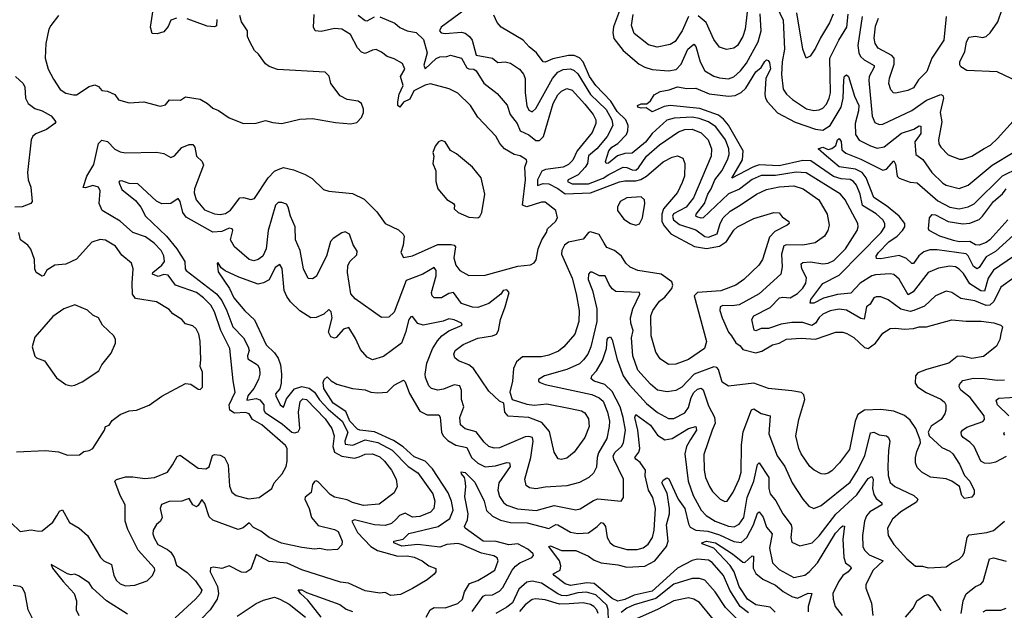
# Model space of a CAD drawing. Extents: x 1954683 to 2060285, y 904798 to 1016299.
# Tile 201 of 256: x 1963682 to 1969104, y 976513 to 979767. Entities that reach past the tile are written whole.
import ezdxf

# ---------------------------------------------------------------- set-up
doc = ezdxf.new("R2010")
doc.units = 0

msp = doc.modelspace()

# ---------------------------------------------------------------- linework, layer by layer
at = {"layer": '0CON10XD'}
for points in [[(1967811.5, 979925), (1967887, 979765), (1967893.5, 979605), (1967881.5, 979535), (1967877.6, 979465), (1967886.1, 979385), (1967905, 979356.5), (1967938.2, 979328.2), (1968015, 979276.7), (1968055, 979267.2), (1968085, 979270.7), (1968105, 979280), (1968125, 979302.5), (1968140, 979335), (1968146.4, 979365), (1968144.2, 979555), (1968192.5, 979655), (1968237.4, 979725), (1968245, 979798)], [(1967006.3, 979875), (1966951.8, 979728.2), (1966948, 979695), (1966953.8, 979663.8), (1967005, 979596.7), (1967092.8, 979522.8), (1967125, 979504.7), (1967165, 979492.5), (1967255, 979484.7), (1967297.6, 979492.4), (1967325, 979521.8), (1967360.9, 979605), (1967395, 979632.5), (1967405, 979620), (1967428.7, 979535), (1967455.6, 979485.6), (1967505, 979456.6), (1967535, 979446.4), (1967585, 979441.6), (1967615, 979451.6), (1967651.8, 979485), (1967685, 979528.2), (1967749.2, 979645), (1967764.8, 979705), (1967760, 979800)], [(1964545, 979775.5), (1964514.4, 979765), (1964500.2, 979729.8), (1964475, 979700.8), (1964438.3, 979688.3), (1964411.7, 979691.7), (1964401.9, 979725), (1964421.4, 979845)], [(1966135, 979822.3), (1966002.7, 979725), (1965994.3, 979705), (1966003.8, 979695), (1966025, 979690.4), (1966115, 979697.5), (1966135, 979693.3), (1966159.4, 979675), (1966172.9, 979655), (1966195, 979571.5), (1966285, 979554.6), (1966315, 979531.5), (1966355, 979535.3), (1966385, 979527.1), (1966434.6, 979495), (1966456.8, 979466.8), (1966465, 979443.8), (1966465.8, 979365), (1966475, 979292), (1966485, 979269.4), (1966505, 979258.9), (1966525, 979276.9), (1966616.5, 979443.5), (1966645, 979477.9), (1966675, 979492), (1966715, 979496.5), (1966735, 979487.7), (1966755, 979468.1), (1966825.8, 979355), (1966912.3, 979272.3), (1966942.5, 979215), (1966948.6, 979185), (1966917.1, 979122.9), (1966861, 979055), (1966815, 979016.2), (1966808.4, 978975), (1966796.9, 978955), (1966758, 978912), (1966702.2, 978885), (1966699.6, 978875), (1966725, 978862.3), (1966815, 978863.1), (1966895.6, 978894.4), (1966926.5, 978913.5), (1967005, 978954.8), (1967025, 978952.9), (1967055, 978939.3), (1967075, 978938.9), (1967089.5, 978950.5), (1967134.2, 979015.8), (1967205, 979078.4), (1967310, 979150), (1967345, 979162.2), (1967385, 979164.8), (1967434.5, 979144.5), (1967473.9, 979105), (1967491.2, 979055), (1967490.3, 979015), (1967392.9, 978785), (1967351.8, 978735), (1967282.8, 978697.2), (1967276.4, 978685), (1967281.6, 978665), (1967315, 978638.1), (1967405, 978609.8), (1967455, 978571.8), (1967475, 978568.1), (1967522.2, 978587.8), (1967538.7, 978645), (1967555.4, 978674.6), (1967595, 978711.6), (1967648.8, 978745), (1967739.1, 978805), (1967795, 978831.9), (1967865, 978846.7), (1967945, 978851.4), (1967995.7, 978835), (1968082.5, 978775), (1968129.6, 978695), (1968139.5, 978635), (1968132.2, 978605), (1968114.7, 978575.3), (1968062.8, 978537.2), (1967995.2, 978524.8), (1967905, 978527.5), (1967889.3, 978520.7), (1967878, 978475), (1967881.1, 978405), (1967874.5, 978365), (1967755, 978256), (1967645, 978196.6), (1967605, 978190), (1967555, 978192.1), (1967540, 978185), (1967537.9, 978165), (1967549.6, 978125), (1967585.3, 978045), (1967601.3, 978025), (1967625, 977987.5), (1967650.4, 977970.4), (1967665, 977950.7), (1967735, 977932), (1967769.2, 977940.8), (1967827.5, 977975), (1967865, 977984.5), (1967905, 978006.5), (1967985, 978012.4), (1968065, 978007.3), (1968176.3, 978046.3), (1968215.4, 978045.4), (1968237.6, 978037.6), (1968275.3, 978015.3), (1968335, 977960.9), (1968355, 977956.5), (1968394.5, 977985), (1968435, 978040), (1968475, 978065.6), (1968505, 978068.2), (1968555, 978061.5), (1968605, 978065.6), (1968635, 978074.4), (1968675, 978075.7), (1968815, 978113.8), (1968894.7, 978105.3), (1968976.1, 978106.1), (1969046.3, 978096.3), (1969084.4, 978084.4), (1969094, 978075), (1969085.5, 978035.5), (1969079.5, 978005), (1969061.1, 977968.9), (1968988.9, 977911.1), (1968925, 977900.9), (1968872.6, 977912.6), (1968845, 977911.5), (1968798, 977875), (1968675, 977840), (1968628.7, 977821.3), (1968614.6, 977805), (1968613.8, 977765), (1968625.6, 977745), (1968674.1, 977714.1), (1968755, 977676.7), (1968775, 977660), (1968782.2, 977645), (1968783.1, 977615), (1968776.9, 977595), (1968755.7, 977565), (1968701.5, 977528.5), (1968685.6, 977495), (1968690.6, 977475), (1968760.7, 977410.7), (1968805, 977390.8), (1968821.5, 977375), (1968857.8, 977317.8), (1968885.4, 977255.4), (1968913.8, 977225), (1968938.1, 977175), (1968938.6, 977155), (1968925, 977136), (1968885, 977128.8), (1968870, 977145), (1968856.7, 977195), (1968815.5, 977225.5), (1968785, 977238.1), (1968697, 977247), (1968650.8, 977275), (1968625, 977300), (1968615.4, 977325), (1968615.4, 977355), (1968622.1, 977387.9), (1968642.2, 977435), (1968641.7, 977451.7), (1968617.1, 977515), (1968585, 977561.5), (1968555, 977586.5), (1968495, 977609.6), (1968425, 977620), (1968335, 977615.3), (1968298.5, 977591.5), (1968282.7, 977555), (1968251.7, 977398.3), (1968196.9, 977325), (1968155, 977281.8), (1968135, 977267.9), (1968115, 977263.1), (1968095, 977265.5), (1968057.5, 977285), (1968034.2, 977305), (1967986.4, 977375), (1967971.8, 977405), (1967955.4, 977475), (1967972.5, 977565), (1968005.3, 977675), (1968000.9, 977700.9), (1967987.5, 977712.5), (1967935, 977723.1), (1967805, 977734.6), (1967725, 977763.8), (1967585, 977747.8), (1967549.6, 977769.6), (1967530, 977840), (1967521, 977851), (1967505, 977854.8), (1967395.6, 977814.4), (1967327.7, 977742.3), (1967295.3, 977724.7), (1967247.4, 977717.4), (1967195, 977726.8), (1967155, 977760), (1967086.2, 977836.2), (1967057.6, 977915), (1967051.6, 978015), (1967061.2, 978055), (1967048, 978095), (1967045.3, 978125), (1967059.2, 978175), (1967097.9, 978255), (1967095.7, 978265), (1966965, 978268.8), (1966943.8, 978285), (1966927.8, 978307.8), (1966905.3, 978355.3), (1966875, 978355.3), (1966835, 978376.9), (1966823.3, 978376.7), (1966814.3, 978365.7), (1966813, 978335), (1966835.7, 978275), (1966860.7, 978175), (1966860, 978105), (1966827.7, 977965), (1966810.5, 977925), (1966787.7, 977892.3), (1966765, 977871.4), (1966695, 977839.8), (1966572.5, 977805), (1966539.2, 977785), (1966539.2, 977775), (1966547.8, 977767.8), (1966575, 977756.9), (1966831.8, 977701.8), (1966873.5, 977683.5), (1966895, 977665.3), (1966919.8, 977605), (1966929.3, 977555), (1966928.2, 977525), (1966915, 977460), (1966869.9, 977380.1), (1966861.8, 977355), (1966858.3, 977301.7), (1966841.5, 977268.5), (1966815.7, 977245), (1966765, 977217.9), (1966695, 977199.2), (1966575, 977191.6), (1966525, 977182.7), (1966488.6, 977188.6), (1966471.7, 977201.7), (1966463.8, 977235), (1966496.9, 977355), (1966509.4, 977445), (1966505.5, 977465), (1966485, 977471.1), (1966465, 977468.3), (1966325, 977407.5), (1966295, 977406.6), (1966265.3, 977415.3), (1966238.9, 977438.9), (1966195, 977497.2), (1966135, 977512.3), (1966109.1, 977535), (1966105.4, 977575), (1966127.8, 977635), (1966115.7, 977675), (1966114.7, 977725), (1966105, 977750), (1966075, 977755.9), (1966015, 977731.2), (1965985, 977726), (1965950, 977735)], [(1967694.5, 979855.5), (1967677.2, 979715), (1967663.8, 979675), (1967635, 979625.6), (1967615, 979610.9), (1967575, 979602.9), (1967535.8, 979615), (1967505, 979657.5), (1967461.7, 979751.7), (1967418.1, 979788.1)], [(1969183.5, 979423.5), (1969065, 979480.3), (1968897.9, 979487.9), (1968865, 979507.5), (1968858.7, 979518.7), (1968860, 979535), (1968887.6, 979592.4), (1968896.6, 979643.4), (1968909.1, 979670.9), (1968945, 979676.5), (1968985, 979669.1), (1969005, 979674.6), (1969026.8, 979695), (1969068.2, 979755), (1969091.8, 979825)], [(1963895, 979790), (1963852.9, 979735), (1963842.9, 979715), (1963825.8, 979635), (1963821.4, 979555), (1963839.4, 979495), (1963868.5, 979438.5), (1963905, 979383.1), (1963935, 979362.2), (1963977.8, 979352.2), (1963995, 979353.6), (1964065, 979399.2), (1964095, 979408.9), (1964115, 979398.5), (1964135, 979377.5), (1964165, 979372.5), (1964205.5, 979355.5), (1964226.7, 979325), (1964285, 979308.8), (1964365, 979314), (1964455, 979290), (1964485, 979297.5), (1964507.5, 979325), (1964566.6, 979323.4), (1964595, 979342), (1964675, 979329.4), (1964716, 979305), (1964745, 979279.2), (1964776.8, 979266.8), (1964835, 979227.1), (1964915, 979195.7), (1964985, 979196.2), (1965035, 979212), (1965075, 979200), (1965125, 979196), (1965225, 979218.8), (1965295, 979223.3), (1965420.5, 979200.5), (1965505, 979194.2)], [(1965665, 979783.4), (1965747, 979747), (1965775, 979724.7), (1965815, 979705.4), (1965865, 979697.3), (1965905, 979657.3), (1965926.3, 979585), (1965907.3, 979517.3), (1965915, 979497.1), (1965975, 979553.5), (1965995, 979562.7), (1966035, 979564.3), (1966055, 979571.4), (1966115, 979554.5), (1966145, 979502.2), (1966155, 979496.2), (1966182, 979495), (1966195, 979486.2), (1966238.1, 979418.1), (1966310.5, 979360.5), (1966366.6, 979296.6), (1966382.9, 979245), (1966421.1, 979195), (1966437.3, 979155), (1966485, 979133.3), (1966525, 979101.2), (1966545, 979101.8), (1966566.7, 979123.3), (1966619.8, 979305), (1966645, 979352.3), (1966665, 979374), (1966695, 979387.2), (1966725, 979378.8), (1966795, 979301.4), (1966840.6, 979245), (1966855.3, 979215), (1966855.3, 979195), (1966834.2, 979145), (1966751.9, 979045), (1966727.3, 978992.7), (1966705, 978968.6), (1966675, 978954.8), (1966577.8, 978942.2), (1966557, 978933), (1966533.9, 978885), (1966534.2, 978854.2), (1966565, 978864.5), (1966595, 978862.6), (1966645, 978837.8), (1966685, 978808.3), (1966825, 978812.8), (1966985, 978873.8), (1967015, 978879.4), (1967075, 978878.6), (1967103.3, 978886.7), (1967133.2, 978905), (1967225, 978984.1), (1967275, 979008.9), (1967305, 979016.5), (1967334.2, 979005), (1967345.4, 978975.4), (1967343.6, 978905), (1967330.9, 978870.9), (1967305.3, 978815), (1967228.3, 978725), (1967218.6, 978695), (1967217.9, 978655), (1967230.8, 978630.8), (1967267.7, 978587.7), (1967397.7, 978517.7), (1967465, 978506.6), (1967535, 978519.8), (1967574.3, 978545), (1967615, 978607.1), (1967635, 978625.4), (1967725, 978672.2), (1967835, 978705.6), (1967865, 978703.8), (1967881.3, 978681.3), (1967917.5, 978655), (1967920, 978645), (1967908.8, 978635), (1967840.1, 978599.9), (1967811, 978569), (1967772.2, 978445), (1967753.1, 978415), (1967669.4, 978335), (1967625, 978303.8), (1967543.4, 978273.4), (1967415.4, 978264.6), (1967395.6, 978245), (1967464.6, 977995), (1967454.1, 977955.9), (1967365, 977894.7), (1967295, 977868.5), (1967255, 977866.9), (1967208.2, 977898.2), (1967184.6, 977935), (1967160, 978025), (1967158, 978135), (1967167.9, 978165), (1967205, 978215.6), (1967235, 978238.8), (1967273.4, 978286.6), (1967279.5, 978305), (1967273.7, 978323.7), (1967215, 978365.4), (1967086.7, 978385), (1967043.6, 978403.6), (1967020, 978425), (1966996.9, 978465), (1966957.5, 978495), (1966915, 978511.4), (1966901.1, 978535), (1966873.2, 978583.2), (1966825, 978597.6), (1966815, 978594.5), (1966785, 978557.5), (1966705, 978542.3), (1966681.5, 978525), (1966666.7, 978495), (1966665.3, 978475), (1966725, 978342.5), (1966747.2, 978257.2), (1966762.3, 978165), (1966760.4, 978105), (1966738.5, 978035), (1966678.9, 977965), (1966648.9, 977941.1), (1966595, 977918.9), (1966555, 977910.3), (1966451, 977909), (1966418.3, 977881.7), (1966400.7, 977845), (1966396.4, 977775), (1966380.8, 977715), (1966393.8, 977673.8), (1966475, 977648.1), (1966515, 977642.9), (1966585, 977650.9), (1966715.4, 977625.4), (1966775, 977611.8), (1966795, 977600.6), (1966815, 977568.8), (1966817.2, 977525), (1966793.9, 977466.1), (1966735, 977384.5), (1966695, 977351.5), (1966665, 977343.3), (1966647.5, 977347.5), (1966624.7, 977384.7), (1966598.8, 977498.8), (1966557.8, 977547.8), (1966485, 977575.7), (1966372.7, 977582.7), (1966353.3, 977605), (1966347.5, 977655), (1966325, 977666.2), (1966265, 977721.2), (1966181.8, 977845), (1966155.3, 977865.3), (1966098, 977888), (1966078, 977905), (1966072.5, 977925), (1966080, 977945), (1966125, 977978.5), (1966205, 978012.3), (1966285, 978025.9), (1966307.3, 978035), (1966319.1, 978055), (1966329.7, 978115), (1966354.8, 978185.2), (1966376.8, 978265), (1966365, 978277.9), (1966343.5, 978275), (1966330.8, 978255), (1966265, 978204.2), (1966205, 978181.2), (1966175, 978182.7), (1966115, 978202.7), (1966070, 978265), (1966045, 978258.4), (1966005, 978233.9), (1965964.2, 978234.2), (1965953.1, 978245), (1965948.9, 978265), (1965975.9, 978355.9), (1965975.3, 978385), (1965965, 978401.4), (1965901.1, 978365), (1965810, 978330), (1965744.7, 978155.3), (1965715, 978128.9), (1965675, 978127.1), (1965529.7, 978229.7), (1965506, 978256), (1965487.8, 978375), (1965489.6, 978410.4), (1965499.6, 978435), (1965538.2, 978471.8), (1965541.1, 978491.1), (1965517.6, 978527.6), (1965498.9, 978585), (1965475, 978598.2), (1965455, 978592.5), (1965408.1, 978561.9), (1965394.2, 978545.8), (1965371.3, 978465), (1965315, 978352.5), (1965295, 978340), (1965270.8, 978340.8), (1965245.4, 978395.4), (1965225.9, 978495), (1965200.5, 978555), (1965198.1, 978625), (1965173.1, 978685), (1965160.5, 978735), (1965150.9, 978750.9), (1965125, 978760.6), (1965105, 978759.4), (1965091.1, 978745), (1965050.6, 978605), (1965039.3, 978505), (1965020.4, 978465), (1964995, 978445.5), (1964970.8, 978439.2), (1964945, 978445.9), (1964864.7, 978515), (1964842.5, 978555), (1964855.2, 978605), (1964852.5, 978615), (1964835, 978619.4), (1964795, 978600.2), (1964745, 978597.4), (1964598.6, 978678.6), (1964579.6, 978705), (1964565, 978766.2), (1964555, 978782), (1964515, 978753.6), (1964465, 978753.1), (1964435, 978766.7), (1964333, 978863), (1964285, 978864.6), (1964245, 978878.8), (1964231.7, 978878.3), (1964227.9, 978872.1), (1964245, 978831.8), (1964320.1, 978770.1), (1964348.5, 978735), (1964374.7, 978685), (1964491, 978575), (1964547.8, 978505), (1964591.6, 978435), (1964593.1, 978395), (1964598.8, 978385), (1964765, 978257), (1964795, 978219.2), (1964822.4, 978162.4), (1964854.8, 978075), (1964914.1, 978014.1), (1964940.9, 977965), (1964946.3, 977945), (1964936.8, 977915), (1964939.1, 977899.1), (1964990.6, 977865), (1965001.8, 977845), (1965003.5, 977815), (1964996.8, 977785), (1964970.4, 977735), (1964938.3, 977695), (1964931.8, 977671.8), (1964985, 977679.4), (1965005, 977673.3), (1965025.6, 977645.6), (1965026.6, 977615), (1965033.1, 977603.1), (1965128.9, 977538.9), (1965179.6, 977495), (1965195, 977490.5), (1965215, 977496.2), (1965225.2, 977515), (1965217.4, 977605), (1965225.9, 977664.1), (1965241.8, 977678.2), (1965261.9, 977675), (1965365, 977567.4), (1965401.4, 977515), (1965413.5, 977475), (1965406.5, 977415), (1965414.6, 977384.6), (1965455, 977361.9), (1965525, 977351.9), (1965551.9, 977358.1), (1965585, 977372.6), (1965625, 977374.7), (1965665, 977358.1), (1965690.4, 977335), (1965729.3, 977285), (1965754.6, 977235), (1965761.1, 977195), (1965745, 977160.8), (1965661.9, 977098.1), (1965575, 977091.3), (1965515, 977106.4), (1965485, 977121.8), (1965415, 977136.7), (1965391.9, 977151.9), (1965325, 977221.5), (1965315, 977226.2), (1965305, 977222.7), (1965294.4, 977205.6), (1965287.6, 977162.4), (1965254.2, 977135.8), (1965252.1, 977125), (1965276.8, 977075), (1965288.9, 977025), (1965325, 976981.1), (1965415, 976958.2), (1965435, 976946.5), (1965457.8, 976895), (1965456.5, 976873.5), (1965432.5, 976847.5), (1965375, 976844.2), (1965335, 976852.9), (1965305, 976850), (1965235, 976859.6), (1965123.5, 976883.5)], [(1964767.3, 979767.3), (1964765, 979732.5), (1964755, 979727.5), (1964715, 979732), (1964605, 979772.2)], [(1965505, 979194.2), (1965538.6, 979201.4), (1965565, 979227.5), (1965575.8, 979255), (1965576, 979275), (1965563.8, 979305), (1965545, 979318.6), (1965485, 979327.8), (1965447.2, 979347.2), (1965396, 979415), (1965385.4, 979455.4), (1965365, 979478), (1965102.3, 979492.3), (1965055, 979508.8), (1965035, 979523.8), (1964997.3, 979577.3), (1964975, 979596.7), (1964948.8, 979645), (1964936.7, 979675), (1964935.9, 979705.9), (1964903.3, 979755), (1964895, 979790)], [(1965105, 978942), (1965135, 978952.2), (1965189.6, 978939.6), (1965254.6, 978914.6), (1965292.4, 978892.4), (1965355, 978832), (1965385, 978822.5), (1965515, 978809.4), (1965579.1, 978779.1), (1965649.3, 978709.3), (1965694.5, 978644.5), (1965768.6, 978608.6), (1965794.3, 978585), (1965798.6, 978575), (1965792.9, 978525), (1965780, 978485), (1965795, 978456.2), (1965845, 978466.9), (1965985, 978528.4), (1966058.3, 978528.3), (1966075.3, 978525.2), (1966082.1, 978515), (1966073.4, 978455), (1966084.5, 978415), (1966106.1, 978386.1), (1966155, 978358.5), (1966245, 978358.9), (1966425, 978408.8), (1966495, 978416), (1966515, 978426.7), (1966526.4, 978443.6), (1966536.9, 978505), (1966556.9, 978555), (1966583.3, 978595), (1966589.4, 978615), (1966633.3, 978655), (1966644.4, 978675), (1966634, 978715), (1966575, 978761.1), (1966555, 978761.2), (1966475, 978736.5), (1966451.2, 978745), (1966467.1, 978885), (1966463.1, 978955), (1966475.5, 978985), (1966472.5, 978995), (1966437.9, 979017.9), (1966405, 979024.6), (1966352.5, 979055), (1966325.5, 979085), (1966304.4, 979125), (1966205, 979230.8), (1966164.5, 979295), (1966095, 979362.2), (1966046.4, 979386.4), (1965945, 979413.6), (1965915, 979405.8), (1965852.8, 979375), (1965831, 979329), (1965795, 979311.8), (1965775, 979284.4), (1965764.9, 979295), (1965764.3, 979314.3), (1965772.4, 979357.6), (1965794.2, 979405), (1965778.7, 979455), (1965802.9, 979495), (1965790, 979525), (1965745, 979552.2), (1965705, 979564.3), (1965675, 979588), (1965645, 979602), (1965625, 979600), (1965585, 979580), (1965565, 979587.8), (1965541.7, 979611.7), (1965504.5, 979685), (1965455, 979714.7), (1965415, 979718.7), (1965341.9, 979701.9), (1965309.2, 979705), (1965300.5, 979725), (1965304.4, 979795)], [(1965545, 979791.8), (1965585, 979761.8), (1965595, 979761.2), (1965635, 979782)], [(1966854, 979405), (1966819.1, 979455), (1966784.9, 979534.9), (1966765, 979557.3), (1966735, 979570), (1966705, 979570.3), (1966618.3, 979551.7), (1966575, 979533.6), (1966565, 979535.8), (1966527.5, 979585), (1966487.4, 979617.4), (1966455, 979654.2), (1966334, 979725), (1966311.7, 979751.7), (1966292.3, 979792.3)], [(1967365, 979784.5), (1967330, 979705), (1967292.3, 979647.7), (1967265, 979630.8), (1967193.4, 979616.6), (1967145, 979628.2), (1967065, 979690.6), (1967050.7, 979735), (1967059.7, 979795)], [(1968162.5, 979797.5), (1968141, 979749), (1968092, 979668), (1968065, 979610), (1968035, 979566.7), (1968013.3, 979555), (1967994.6, 979604.6), (1967960.9, 979805)], [(1968320.6, 979785), (1968297.2, 979625), (1968302.9, 979585), (1968312.9, 979565), (1968333.2, 979545), (1968387.3, 979515), (1968388.5, 979505), (1968360.8, 979455), (1968357.4, 979432.6), (1968375.8, 979235.8), (1968391.2, 979201.2), (1968415, 979188.8), (1968435, 979192.3), (1968595, 979267.1), (1968675, 979324.3), (1968755, 979354.5), (1968765, 979350), (1968769.6, 979335), (1968750.4, 979255), (1968761.1, 979205), (1968742.2, 979105), (1968744, 979084), (1968755, 979065.5), (1968795, 979022.5), (1968858.3, 978998.3), (1968875, 978998.1), (1968925, 979014.5), (1968993.3, 979056.7), (1969027.5, 979075), (1969067.3, 979112.7), (1969204.5, 979265)], [(1968784.1, 979784.1), (1968771.5, 979655), (1968705.5, 979555), (1968678, 979482), (1968632.2, 979435), (1968605, 979392.2), (1968573.9, 979376.1), (1968505, 979361.5), (1968493.9, 979363.9), (1968479.8, 979379.8), (1968468.8, 979415), (1968472.5, 979445), (1968497.6, 979522.4), (1968497.1, 979555), (1968485, 979570.3), (1968409.7, 979609.7), (1968393.1, 979635), (1968387.5, 979665), (1968395, 979731.2), (1968410.7, 979775)], [(1969155, 978463.2), (1969045, 978386.4), (1969016.3, 978343.7), (1968995, 978270.8), (1968975, 978274.1), (1968915, 978311), (1968878.8, 978368.8), (1968855, 978392.5), (1968834.8, 978404.8), (1968805, 978408.9), (1968741.7, 978398.3), (1968685.7, 978374.3), (1968602.1, 978267.9), (1968575, 978251.1), (1968525, 978338.2), (1968495, 978362.7), (1968475, 978366.2), (1968395, 978362.2), (1968375, 978355.6), (1968310, 978315), (1968259.5, 978260.5), (1968185, 978253.2), (1968107.8, 978232.2), (1968054.7, 978204.7), (1968035.7, 978205.7), (1968039.7, 978225), (1968105.7, 978314.3), (1968195, 978360.5), (1968426.6, 978595), (1968447.1, 978625), (1968445.9, 978645), (1968435, 978664.5), (1968398.3, 978698.3), (1968324, 978744), (1968310.7, 978805), (1968289.8, 978855), (1968274.7, 978875), (1968255, 978885.9), (1968205, 978890.8), (1968164, 978904), (1968038.9, 978988.9), (1967995, 978990.6), (1967865, 978961.2), (1967755, 978968.2), (1967719.8, 978955), (1967604.6, 978894.6), (1967662, 978995), (1967666.1, 979045), (1967585.4, 979185.4), (1967558.6, 979218.6), (1967530.7, 979240.7), (1967427.7, 979277.7), (1967265, 979293.7), (1967231.2, 979288.8), (1967165, 979260), (1967132.3, 979282.3), (1967105, 979279.5), (1967086.2, 979285), (1967084, 979295), (1967105, 979303.1), (1967135, 979303.3), (1967155, 979320), (1967176.1, 979353.9), (1967208.3, 979371.7), (1967259.1, 979380.9), (1967305, 979397.8), (1967355, 979388.5), (1967405, 979390.5), (1967479, 979359), (1967585, 979346.6), (1967621.3, 979348.7), (1967654.8, 979365.2), (1967680.1, 979389.9), (1967735, 979479.2), (1967765.9, 979504.1), (1967785, 979536.9), (1967795, 979545.6), (1967803.1, 979543.1), (1967810.7, 979530.7), (1967816.2, 979495), (1967790.8, 979445), (1967785.9, 979355), (1967789, 979335), (1967800.8, 979315), (1967855, 979254), (1967952.5, 979202.5), (1968065, 979163.9), (1968105, 979159.2), (1968145, 979184), (1968205.5, 979285), (1968217.5, 979335), (1968220, 979435), (1968225, 979456.7), (1968235, 979464), (1968246.5, 979455), (1968280.2, 979345), (1968302.6, 979295), (1968302.2, 979265), (1968282.5, 979195), (1968285, 979134.3), (1968305, 979104.2), (1968367.4, 979072.6), (1968405, 979059.7), (1968443.2, 979066.8), (1968539, 979141), (1968605.5, 979164.5), (1968635, 979182.7), (1968645, 979180.8), (1968645, 979140.5), (1968611.8, 979095), (1968616.9, 979025), (1968655, 978996.7), (1968705, 978924.6), (1968765, 978866.9), (1968785, 978855.4), (1968855, 978837.5), (1968905.6, 978855), (1969038.2, 978965), (1969153.7, 979036.3)], [(1963658.5, 979455), (1963701.2, 979415), (1963709.4, 979395), (1963713.9, 979333.9), (1963728.6, 979305), (1963765, 979277.9), (1963805, 979265.3), (1963855, 979236.5), (1963880.8, 979205), (1963875.5, 979194.5), (1963828.6, 979161.4), (1963770.9, 979139.1), (1963754.8, 979125.2), (1963744.8, 979105.2), (1963725.3, 978925), (1963728.6, 978885), (1963742.8, 978845), (1963750.8, 978765), (1963743.3, 978755), (1963694.5, 978735.5), (1963655, 978733.8)], [(1969156.9, 978345), (1969085, 978292.9), (1969047.3, 978215), (1969025, 978194), (1969005, 978193.2), (1968942.6, 978217.4), (1968865, 978230.3), (1968815, 978263.8), (1968785, 978270.8), (1968725, 978245.3), (1968665, 978189.7), (1968605.8, 978164.2), (1968585, 978159.8), (1968535, 978171.6), (1968464.2, 978224.2), (1968425, 978240), (1968398.9, 978241.1), (1968385, 978234.4), (1968365, 978200.6), (1968345.3, 978184.7), (1968333, 978117), (1968315, 978120), (1968235, 978166.9), (1968195, 978173.2), (1968145, 978163.8), (1968105.4, 978145), (1968085, 978126.7), (1968064.7, 978095), (1968045, 978081.6), (1967995, 978098.4), (1967935, 978098.4), (1967875, 978089.8), (1967805, 978065.8), (1967765, 978066.6), (1967735, 978053.8), (1967726.6, 978056.6), (1967714.6, 978115), (1967725.5, 978135), (1967815, 978181.8), (1967865.6, 978234.4), (1967885, 978238.9), (1967925, 978235.3), (1967965, 978259.4), (1967995, 978287.3), (1968011.6, 978315), (1968015.8, 978344.2), (1967988.4, 978395), (1967985, 978421.2), (1967995, 978430), (1968037.8, 978432.2), (1968105, 978421.4), (1968135, 978426.3), (1968165, 978441.2), (1968228.9, 978505), (1968293.8, 978605), (1968300, 978625), (1968296.9, 978645), (1968227.6, 978775), (1968201.8, 978805), (1968013.3, 978923.3), (1967957.7, 978927.7), (1967845, 978908.5), (1967765, 978909), (1967715, 978887.1), (1967645.9, 978834.1), (1967585, 978808.3), (1967445, 978675.4), (1967435, 978673.7), (1967410.2, 978680.2), (1967404.6, 978685), (1967407.5, 978695), (1967453, 978755), (1967472, 978805), (1967490.8, 978835), (1967510.4, 978885), (1967549.1, 978935), (1967580.6, 978995), (1967588.5, 979025), (1967586.8, 979055), (1967568.3, 979105), (1967515, 979177.3), (1967475.9, 979205), (1967423.4, 979223.4), (1967385, 979229.3), (1967285.8, 979224.2), (1967245, 979213), (1967165, 979140.9), (1967127.4, 979092.6), (1967055, 979031.4), (1967015, 979030.2), (1966973.5, 979016.5), (1966925, 978976.8), (1966912.5, 978975), (1966907.9, 978985), (1966926.6, 979045), (1966943.6, 979065), (1966975.6, 979084.4), (1967023, 979135), (1967030.9, 979155), (1967032.5, 979185), (1967020.8, 979215), (1966971.9, 979261.9), (1966937.4, 979317.4), (1966854, 979405)], [(1963634.5, 976995), (1963685, 976947.9), (1963745, 976956), (1963785, 976948.9), (1963805, 976951.9), (1963865, 976999.4), (1963886.8, 977033.2), (1963900.8, 977059.2), (1963916.7, 977066.7), (1963956.4, 976996.4), (1964008.6, 976965), (1964055, 976925.6), (1964126.5, 976805), (1964145.7, 976785), (1964186.5, 976765), (1964200.4, 976705), (1964215, 976678.1), (1964235, 976658.9), (1964265, 976648.5), (1964315, 976651.8), (1964383.3, 976675), (1964414, 976705), (1964426.2, 976735), (1964423.8, 976745), (1964334.8, 976844.8), (1964277.6, 976957.6), (1964262.7, 977005), (1964261.8, 977095), (1964234.6, 977145), (1964206, 977225), (1964215, 977234), (1964265, 977247.9), (1964305, 977248.8), (1964371.3, 977238.7), (1964424.7, 977245.3), (1964496.2, 977275), (1964522.5, 977315), (1964548.7, 977361.3), (1964565, 977367.5), (1964665, 977296.7), (1964707.2, 977292.8), (1964725, 977303.3), (1964744, 977366), (1964755, 977371), (1964785, 977367.7), (1964809.5, 977355), (1964830.7, 977315), (1964836.9, 977196.9), (1964850.8, 977165), (1964873.8, 977145), (1964942.7, 977127.3), (1965000, 977135), (1965070.6, 977185), (1965082.5, 977215), (1965128, 977265), (1965150, 977305), (1965155.7, 977335), (1965154.4, 977405), (1965145, 977420.6), (1965015, 977535.2), (1964964.6, 977564.6), (1964945, 977596.2), (1964925, 977603.3), (1964865, 977599.7), (1964839.7, 977615), (1964836.2, 977645), (1964868.2, 977715), (1964857.7, 977777.7), (1964838.2, 977955), (1964789.2, 978055), (1964755, 978156.7), (1964733.8, 978195), (1964694.2, 978235), (1964655, 978263.8), (1964539.2, 978305), (1964498.7, 978358.7), (1964475, 978363.2), (1964445, 978352.3), (1964413.2, 978365), (1964415.3, 978375), (1964464.7, 978415), (1964480, 978435), (1964475, 978466), (1964460.7, 978495), (1964423.2, 978535), (1964375, 978571.5), (1964304.5, 978595), (1964235, 978657.7), (1964136.7, 978716.7), (1964120.3, 978755), (1964125.3, 978825), (1964115, 978844.6), (1964085, 978854.1), (1964045, 978840.6), (1964031.7, 978841.7), (1964051.9, 978905), (1964089.9, 978970.1), (1964116.5, 979085), (1964135, 979102.5), (1964165, 979096.7), (1964205, 979054.5), (1964235, 979038.2), (1964265, 979033.8), (1964435, 979037.5), (1964475, 979030.5), (1964515, 979007.5), (1964535, 979016.7), (1964575, 979063.6), (1964615, 979079.1), (1964635, 979078.6), (1964646.7, 979065), (1964655.5, 979015), (1964686.7, 978985), (1964693.9, 978965), (1964644.8, 978835), (1964643.4, 978813.4), (1964653.8, 978775), (1964700, 978720), (1964755, 978698.4), (1964785, 978693.8), (1964815, 978699.5), (1964842.3, 978717.7), (1964895, 978785.4), (1964915, 978788.2), (1964955, 978776.4), (1964975, 978781.1), (1965049.6, 978895), (1965085, 978932.1), (1965105, 978942)], [(1966205, 978676.2), (1966215, 978682.5), (1966226, 978705), (1966242.9, 978805), (1966223.3, 978895), (1966175.7, 978955), (1966087.9, 979027.9), (1966055, 979046.7), (1966025, 979093.8), (1966005, 979101.2), (1965987.5, 979095), (1965969.3, 979070.7), (1965957.5, 979035), (1965962.5, 979015), (1965957.5, 978975), (1965973.3, 978935), (1965974.3, 978875), (1965984.5, 978834.5), (1966035, 978776), (1966070, 978755), (1966076, 978745), (1966073.8, 978725), (1966096.7, 978705), (1966155, 978680), (1966205, 978676.2)], [(1969155, 978580), (1969055, 978490.6), (1969005, 978460.7), (1968965, 978401.8), (1968955, 978395.3), (1968935, 978407.4), (1968906.2, 978466.2), (1968895, 978477.7), (1968735, 978498.6), (1968695, 978499.2), (1968661.8, 978488.2), (1968633.2, 978466.8), (1968605, 978423.8), (1968595, 978423.1), (1968565, 978450.9), (1968525, 978468.7), (1968425, 978448.9), (1968401, 978451), (1968398.9, 978465), (1968411.5, 978485), (1968467.6, 978542.4), (1968514.8, 978575), (1968543.8, 978605), (1968556.9, 978625), (1968556.8, 978645), (1968524.7, 978685), (1968455, 978742.1), (1968385, 978788), (1968342.7, 978895), (1968320.6, 978925), (1968285, 978942.9), (1968195, 978955.6), (1968124.5, 979015), (1968078.8, 979055), (1968105, 979064.3), (1968135, 979051.5), (1968155, 979057.6), (1968176.8, 979073.2), (1968185, 979104.3), (1968195, 979112.3), (1968205, 979096), (1968209.5, 979049.5), (1968231.3, 979031.3), (1968315, 978999), (1968435, 978938.2), (1968455, 978943.5), (1968495, 978990), (1968505, 978971.2), (1968515, 978905.8), (1968524.8, 978894.8), (1968585, 978872.2), (1968625, 978867.7), (1968738.6, 978768.6), (1968805, 978734.8), (1968855, 978724.8), (1968905, 978735.2), (1968938.1, 978751.9), (1969093.8, 978906.2), (1969185, 978950.2)], [(1969123.9, 978665), (1969025, 978553.6), (1969005, 978539.2), (1968965, 978524.2), (1968945, 978525.9), (1968915, 978545.5), (1968855, 978543.4), (1968825, 978550), (1968749.4, 978575), (1968691.4, 978605), (1968686.5, 978615), (1968692.5, 978675), (1968706.6, 978693.4), (1968725, 978691.4), (1968795, 978655.6), (1968875, 978642.6), (1968915, 978645.6), (1968965, 978666.5), (1968985.1, 978684.9), (1969045, 978764.7), (1969095, 978807.6), (1969114.7, 978835.3)], [(1967075, 978634.2), (1967095, 978642), (1967112.5, 978675), (1967124.4, 978755), (1967121.9, 978775), (1967105, 978790.6), (1967025, 978786.2), (1966988.6, 978765), (1966974.2, 978735), (1966974.2, 978715), (1967008.3, 978668.3), (1967045, 978644.3), (1967075, 978634.2)], [(1963665, 977386.4), (1963824.4, 977394.4), (1963895.6, 977385.6), (1963945, 977367.5), (1964010.8, 977369.2), (1964035, 977387.5), (1964065, 977394), (1964083.8, 977405), (1964148, 977505), (1964154.2, 977525.8), (1964175, 977533.8), (1964191.1, 977558.9), (1964235, 977592.5), (1964285, 977611.4), (1964325, 977616), (1964395, 977644.3), (1964465, 977693.8), (1964595, 977762), (1964625, 977759.4), (1964665, 977731.2), (1964675, 977730), (1964687.9, 977742.1), (1964688.6, 977825), (1964675.8, 977855.8), (1964680, 977895), (1964675.5, 977995.5), (1964668.6, 978035), (1964653.2, 978063.2), (1964635, 978080.8), (1964595, 978091.2), (1964575.6, 978115.6), (1964525.7, 978145.7), (1964505, 978170.8), (1964435, 978211.9), (1964320.2, 978230.2), (1964303.5, 978255), (1964301.8, 978315), (1964306.9, 978395), (1964298, 978425), (1964245, 978470), (1964209.5, 978519.5), (1964155, 978551.5), (1964124.6, 978555.4), (1964079.3, 978540.7), (1963995, 978448), (1963935, 978420.8), (1963875, 978414.2), (1963832.1, 978387.9), (1963815, 978358), (1963805, 978354), (1963772, 978375), (1963764.5, 978395), (1963763.1, 978445), (1963742.4, 978502.4), (1963725.8, 978525), (1963685.7, 978555), (1963676.9, 978595)], [(1965950, 977735), (1965935, 977750.8), (1965916.8, 977795), (1965915.3, 977814.7), (1965923.8, 977875), (1965955, 977954.5), (1965981.9, 977998.1), (1966007.1, 978025), (1966045, 978052.6), (1966118.6, 978085), (1966115.8, 978095), (1966075, 978113.9), (1966045, 978118.5), (1966013.9, 978106.1), (1965903.4, 978083.4), (1965875, 978093.5), (1965845, 978132.5), (1965835, 978130.8), (1965825, 978115.8), (1965806.8, 978043.2), (1965784.4, 977985), (1965685, 977911.1), (1965625, 977893.6), (1965595, 977908.1), (1965559.3, 977949.3), (1965531.5, 978011.5), (1965495, 978070.8), (1965465, 978062.2), (1965425, 978015.7), (1965415, 978011.9), (1965395, 978019.4), (1965381.8, 978045), (1965402.9, 978125), (1965397, 978157), (1965385, 978170), (1965355.9, 978144.1), (1965315, 978126), (1965284.7, 978124.7), (1965225, 978163.9), (1965173.6, 978213.6), (1965152.3, 978242.3), (1965139, 978275), (1965127, 978397), (1965115, 978419.2), (1965088.2, 978401.8), (1965055, 978334.4), (1965025, 978316.5), (1964995, 978310.9), (1964888.7, 978348.7), (1964813.8, 978383.8), (1964790.6, 978400.6), (1964775, 978428), (1964770, 978425), (1964775, 978378.8), (1964837, 978287), (1964861.2, 978235), (1964922.3, 978162.3), (1964975, 978113.3), (1965039.1, 977975), (1965085, 977932.1), (1965105, 977902.5), (1965118.1, 977865), (1965122.8, 977815), (1965122.5, 977765), (1965113.9, 977733.9), (1965091.1, 977705), (1965092, 977695), (1965115.9, 977645), (1965135, 977632.7), (1965151.9, 977678.1), (1965196.1, 977733.9), (1965235, 977746.6), (1965276.8, 977736.8), (1965305, 977714.5), (1965332.8, 977672.8), (1965381.3, 977621.3), (1965457.2, 977555), (1965488.3, 977495), (1965471.7, 977445), (1965475, 977428.5), (1965516.6, 977423.4), (1965585, 977452.7), (1965655, 977437.4), (1965733.4, 977395), (1965820.5, 977305), (1965875, 977270.3), (1965956.3, 977155), (1965967.3, 977115), (1965963.2, 977075), (1965945, 977053.8), (1965885, 977029.2), (1965845, 977026.8), (1965805, 977048), (1965773.9, 977036.1), (1965754.7, 977015), (1965729, 976991), (1965695, 976980.5), (1965635, 976984.8), (1965525, 977011.6), (1965510.9, 977005), (1965541.7, 976941.7), (1965614.7, 976865), (1965652.6, 976842.6), (1965765, 976811.5), (1965815, 976812.5), (1965855, 976805.2), (1965899.2, 976785), (1965935, 976758.9), (1965973.8, 976743.8), (1965973.8, 976725), (1965965, 976712), (1965925, 976680.8), (1965845, 976634.2), (1965778.9, 976601.1), (1965725, 976594.3), (1965695, 976611.9), (1965665, 976607.8), (1965585, 976621.2), (1965492.7, 976662.7), (1965447.7, 976667.7), (1965236.2, 976736.2), (1965155, 976773.7), (1965055, 976782.9), (1964985, 976820), (1964955, 976739.2), (1964927.6, 976722.4), (1964903.5, 976723.5), (1964835, 976757.8), (1964795, 976743.5), (1964748.3, 976751.7), (1964732.1, 976747.9), (1964730, 976725), (1964772, 976645), (1964776.8, 976605), (1964768.8, 976575), (1964730, 976515), (1964680.7, 976465)], [(1963965, 977750), (1963985, 977753.3), (1964025, 977771.2), (1964117, 977833), (1964133.8, 977865), (1964185, 977930), (1964210, 977985), (1964210, 978005), (1964200, 978025), (1964138, 978085), (1964115, 978123.8), (1964085, 978140), (1964055, 978167.5), (1963985, 978195.6), (1963925, 978174.3), (1963865, 978132), (1963765, 978017.5), (1963750, 977965), (1963765, 977912.5), (1963775, 977903.3), (1963817.7, 977887.7), (1963884.3, 977794.3), (1963936.4, 977756.4), (1963965, 977750)], [(1965920.4, 976475), (1965943.2, 976515), (1965965, 976528.7), (1966025, 976527.4), (1966095, 976550.4), (1966121.1, 976575), (1966131.6, 976615), (1966159.2, 976660.8), (1966205, 976677.8), (1966255, 976707.5), (1966298.1, 976735), (1966316.4, 976785), (1966311.8, 976801.8), (1966293.6, 976813.6), (1966225, 976827.2), (1966115, 976875.7), (1966095, 976880.7), (1966035, 976875.6), (1965995, 976861.3), (1965875, 976875.9), (1965786.3, 976866.3), (1965742.5, 976885), (1965742, 976895), (1965794.4, 976905.6), (1965824, 976936), (1965985.9, 976975), (1966050.6, 977019.4), (1966068.5, 977065), (1966060, 977115), (1966040.6, 977160.6), (1965955, 977291.8), (1965914.6, 977334.6), (1965855, 977358.7), (1965794, 977414), (1965740.5, 977449.5), (1965635, 977496.6), (1965555, 977504.9), (1965541.4, 977511.4), (1965500.5, 977555), (1965478.5, 977608.5), (1965407.5, 977655), (1965357.3, 977735), (1965352.2, 977767.8), (1965357.8, 977785), (1965375, 977800), (1965397, 977777), (1965428.3, 977758.3), (1965515, 977735.8), (1965585, 977728), (1965615.6, 977715.6), (1965655, 977710.6), (1965705, 977715.7), (1965745, 977754.3), (1965795, 977780.8), (1965805, 977771.2), (1965827.8, 977707.7), (1965885, 977610.8), (1965925, 977589.6), (1965990.5, 977590.5), (1965997.2, 977577.2), (1966004.3, 977495), (1966013.9, 977473.9), (1966039.5, 977449.5), (1966083.3, 977423.3), (1966145, 977409.3), (1966170.8, 977355), (1966205, 977324.2), (1966245, 977303.6), (1966301.3, 977308.6), (1966365, 977328), (1966379.2, 977325), (1966382.1, 977305), (1966320.8, 977215), (1966315.8, 977175), (1966325, 977139.4), (1966346.7, 977106.7), (1966365, 977093.3), (1966422.9, 977072.9), (1966526.1, 977063.9), (1966625, 977091.2), (1966745, 977066.6), (1966768.2, 977071.8), (1966841.4, 977118.6), (1966865, 977127.1), (1966995, 977114.3), (1967007.5, 977135), (1967008, 977235), (1966953.9, 977345), (1966950.2, 977365), (1966960.5, 977385), (1966996.7, 977415), (1967006.7, 977435), (1967018.3, 977505), (1967005.5, 977575.5), (1966989.3, 977635), (1966945, 977718.6), (1966905, 977757.7), (1966845.8, 977775), (1966828.5, 977788.5), (1966833.6, 977805), (1966857.6, 977832.4), (1966890.8, 977889.2), (1966913.7, 977956.3), (1966917.9, 978005), (1966925, 978016.9), (1966935, 978020), (1966945, 978003.8), (1966972.6, 977895), (1967004.5, 977804.5), (1967039.7, 977755), (1967133.3, 977653.3), (1967195, 977602.6), (1967255, 977570.7), (1967285, 977569.1), (1967345, 977601.1), (1967365, 977630.9), (1967380.5, 977685), (1967395, 977712.9), (1967415, 977731.4), (1967435, 977737.3), (1967445, 977727.5), (1967475, 977640.5), (1967507.7, 977577.7), (1967511.3, 977545), (1967495.9, 977505), (1967449.1, 977370.9), (1967451.6, 977285), (1967459.3, 977245), (1967480.8, 977195), (1967497.7, 977167.7), (1967538.6, 977125), (1967565, 977112.2), (1967577.5, 977115), (1967610.8, 977165), (1967644, 977235), (1967655.7, 977275), (1967656.1, 977425), (1967667, 977497), (1967712.4, 977617.6), (1967725, 977622.5), (1967765, 977597.9), (1967815.7, 977585), (1967807.3, 977485), (1967852.5, 977365), (1967895.3, 977305), (1967935.4, 977215), (1967995.3, 977125.3), (1968027.6, 977087.6), (1968056.2, 977073.8), (1968095, 977091.5), (1968255, 977218.9), (1968292.9, 977277.1), (1968336.2, 977363.8), (1968368.1, 977491.9), (1968385, 977494.4), (1968415, 977480), (1968455, 977474.6), (1968467.3, 977465), (1968474.6, 977445), (1968465.9, 977394.1), (1968463.2, 977305), (1968465.3, 977255.3), (1968475, 977217.5), (1968501.4, 977195), (1968605.6, 977145), (1968627.8, 977125), (1968621.6, 977108.4), (1968535, 977055.3), (1968488.2, 977015), (1968461.2, 976965), (1968465.4, 976925), (1968496.7, 976875), (1968567, 976797), (1968615, 976757.1), (1968654.4, 976755.6), (1968685, 976746.9), (1968755, 976750.6), (1968785, 976752.5), (1968815, 976775.6), (1968855, 976794.2), (1968875, 976815.8), (1968885.4, 976834.6), (1968899.5, 976915), (1968911.1, 976928.9), (1969008.7, 976941.3), (1969045, 976952.1), (1969105.6, 977005)], [(1969115, 977360.5), (1969055, 977330), (1969025, 977321.3), (1968995, 977323.4), (1968974.6, 977335), (1968938.6, 977415), (1968915, 977439.8), (1968877.7, 977465), (1968868.7, 977478.7), (1968867.5, 977495), (1968873.6, 977506.4), (1968897.2, 977522.8), (1968986.7, 977553.3), (1968995.6, 977565), (1968993.6, 977585), (1968915.7, 977685.7), (1968865, 977725.5), (1968855.4, 977745), (1968857, 977757), (1968875, 977778.5), (1968935, 977792.6), (1968995, 977791.2), (1969065, 977780.6), (1969105, 977782.5)], [(1969129.3, 977585), (1969066.5, 977645), (1969058.8, 977671.2), (1969075, 977681.2), (1969195, 977688.4)], [(1966173.2, 976506.8), (1966235, 976590.7), (1966245, 976596.3), (1966285, 976598.2), (1966325, 976619), (1966341.9, 976638.1), (1966394.8, 976735), (1966412.8, 976757.2), (1966435.9, 976774.1), (1966503.1, 976805), (1966510.6, 976815), (1966508.9, 976825), (1966479.8, 976849.8), (1966425, 976879.8), (1966375, 976873.7), (1966305, 976892), (1966235, 976894.1), (1966134.4, 976965), (1966131.1, 976975), (1966147.7, 977012.3), (1966150.9, 977045), (1966132.4, 977137.6), (1966138.6, 977195), (1966135, 977230), (1966130.8, 977245), (1966114.6, 977264.6), (1966113.6, 977276.4), (1966135, 977271.9), (1966188.3, 977218.3), (1966240.5, 977115), (1966253.1, 977063.1), (1966285, 977032.7), (1966330.5, 977010.5), (1966385, 976997.7), (1966475.9, 976995.9), (1966595, 976964.8), (1966635, 976985.4), (1966645, 976984.7), (1966715, 976943.9), (1966755, 976936), (1966815, 976940.8), (1966861.8, 976975), (1966885, 976996.7), (1966895, 976993.3), (1966907.1, 976975), (1966917.3, 976915), (1966932.9, 976885), (1966955, 976869.3), (1967025, 976848.9), (1967081.9, 976848.1), (1967115, 976857.3), (1967142.5, 976877.5), (1967166.3, 976915), (1967175.2, 976954.8), (1967183.2, 977075), (1967168.2, 977135), (1967145.2, 977175.2), (1967126.8, 977255), (1967127.5, 977285), (1967098.3, 977328.3), (1967074.5, 977345), (1967070.4, 977355), (1967092.2, 977385), (1967097.6, 977405), (1967085.6, 977505), (1967070, 977575), (1967075, 977591.9), (1967155, 977533.9), (1967195, 977478.9), (1967235, 977453.1), (1967275, 977459.6), (1967365, 977515.2), (1967406.1, 977526.1), (1967408.7, 977505), (1967376.1, 977453.9), (1967354.4, 977415), (1967344.8, 977375), (1967363, 977225), (1967390.8, 977145), (1967434.5, 977064.5), (1967462.9, 977035), (1967511.5, 977005), (1967585, 976976.2), (1967616, 976974), (1967645, 976987.5), (1967669, 977025), (1967687.6, 977135), (1967725.2, 977225), (1967745, 977316.7), (1967755, 977325.7), (1967807.1, 977245), (1967807, 977185), (1967814.2, 977155), (1967845.8, 977115.8), (1967884.7, 977044.8), (1967931.4, 976985), (1967934.7, 976965), (1967928.9, 976915), (1967935, 976888.8), (1967978.7, 976868.7), (1968046.5, 976885), (1968085, 976923.8), (1968176.7, 977043.3), (1968291.3, 977148.7), (1968355, 977239.3), (1968375, 977250.8), (1968382.8, 977235), (1968378.9, 977185), (1968385, 977150.6), (1968398.4, 977128.4), (1968429.2, 977105), (1968430, 977095), (1968363.9, 977055), (1968345, 977034.4), (1968334.8, 977005), (1968323.2, 976925), (1968325.4, 976865), (1968333.6, 976845), (1968359.7, 976819.7), (1968437.8, 976785), (1968382.9, 976735), (1968341.8, 976655), (1968341.1, 976635), (1968372.4, 976552.4), (1968380, 976485)], [(1969107.3, 977477.3), (1969102.5, 977485), (1969105.6, 977495)], [(1967695, 976499.5), (1967650.2, 976535), (1967592.2, 976625), (1967558.5, 976705), (1967495, 976776.8), (1967475, 976789.1), (1967415, 976794.4), (1967385, 976787.7), (1967303.8, 976745), (1967165, 976618.4), (1967065, 976596.8), (1967015, 976573.4), (1966975, 976563.5), (1966945, 976577.8), (1966845, 976660.2), (1966805, 976664.1), (1966715, 976649.6), (1966685, 976659.7), (1966624.4, 976705), (1966620, 976715), (1966658.8, 976735), (1966662.4, 976757.6), (1966655.5, 976785), (1966595.8, 976865), (1966605, 976868.9), (1966665, 976842.5), (1966745, 976843.4), (1966815, 976811.8), (1966845, 976789.7), (1966885, 976775.3), (1966975, 976764.2), (1967025, 976750.7), (1967125, 976756.1), (1967179.1, 976785), (1967243.5, 976865), (1967252.6, 976895), (1967243.9, 976985), (1967259.8, 977045), (1967260.8, 977075), (1967247.7, 977157.7), (1967218.5, 977215), (1967225, 977230), (1967245, 977242.5), (1967257.1, 977237.1), (1967307.8, 977125), (1967344.9, 977074.9), (1967365, 976990), (1967375, 976972.1), (1967405, 976955.2), (1967470.7, 976949.3), (1967535, 976928.4), (1967615, 976891.5), (1967655, 976887.4), (1967685.9, 976914.1), (1967723.9, 976985), (1967745, 977048.1), (1967755, 977055.5), (1967775.9, 977025.9), (1967795, 976971.1), (1967826.5, 976935), (1967810.9, 976855), (1967827.2, 976775), (1967865, 976737.3), (1967945, 976694.7), (1968005, 976706.8), (1968029.6, 976725), (1968075.7, 976774.3), (1968175, 976938.5), (1968205, 976970.5), (1968215, 976978.1), (1968225, 976976.7), (1968215.3, 976905), (1968220.8, 976805), (1968230.3, 976775), (1968257.5, 976755), (1968261.8, 976745), (1968245, 976725.4), (1968214.6, 976705), (1968190.3, 976669.8), (1968160.4, 976605), (1968160.9, 976575), (1968172.5, 976535), (1968210.7, 976485)], [(1965123.5, 976883.5), (1965055, 976914.6), (1965009.3, 976949.3), (1964969.3, 976969.3), (1964945.3, 976995.3), (1964913.2, 976966.8), (1964885, 976959.3), (1964745, 977010.6), (1964725, 977028.6), (1964701.8, 977101.8), (1964685, 977122.9), (1964665, 977090), (1964655, 977083.5), (1964635, 977094.2), (1964615, 977128.6), (1964575, 977115.4), (1964505, 977112.5), (1964463, 977097), (1964455.4, 977075), (1964466.7, 977025), (1964457.5, 977005), (1964435, 976986), (1964416.7, 976955), (1964414.6, 976935), (1964422.4, 976912.4), (1964441.9, 976875), (1964495, 976849.1), (1964515, 976832.8), (1964532.4, 976805), (1964545, 976762.7), (1964605, 976720.7), (1964649.2, 976675), (1964685.4, 976625), (1964678.2, 976605), (1964650, 976575), (1964538.3, 976471.7)], [(1967842.6, 976502.6), (1967815, 976530), (1967735, 976543.1), (1967689.7, 976575), (1967643.9, 976645), (1967616, 976726), (1967595, 976760.8), (1967505, 976856.4), (1967440, 976880), (1967439.2, 976885), (1967465, 976893.3), (1967512.9, 976885), (1967607.9, 976825), (1967665, 976778.4), (1967675, 976777.1), (1967715, 976813.1), (1967722.3, 976812.3), (1967722, 976745), (1967736.2, 976716.2), (1967774.5, 976684.5), (1967845, 976652.1), (1967886.5, 976616.5), (1967935, 976588.4), (1967965, 976581), (1968025, 976607.5), (1968045, 976605.8), (1968024.8, 976535), (1968023.9, 976505)], [(1968866.5, 976495), (1968877.1, 976565), (1968895, 976604.6), (1968944.8, 976645.2), (1968975, 976657.5), (1968987.8, 976672.2), (1969023, 976797), (1969045, 976802), (1969115, 976783.6)], [(1964275, 976491.8), (1964160, 976565), (1964083.3, 976635), (1964064.6, 976664.6), (1964005, 976704), (1963985, 976712), (1963965, 976709.2), (1963945, 976714.5), (1963854.6, 976765.4), (1963862.7, 976745), (1963921.1, 976671.1), (1963982.4, 976605), (1963995.3, 976565), (1963992.5, 976515), (1964007.1, 976485)], [(1966923.9, 976453.9), (1966922.8, 976515), (1966915, 976541.1), (1966855, 976597.7), (1966802.7, 976612.7), (1966755, 976609), (1966693.2, 976593.2), (1966665.3, 976595.3), (1966645, 976604.6), (1966555, 976662.7), (1966505, 976673.9), (1966475, 976667.5), (1966431.2, 976628.8), (1966395.6, 976555), (1966365, 976529.8), (1966304.7, 976495)], [(1967653.4, 976443.4), (1967568.2, 976528.2), (1967512.2, 976615), (1967455, 976679.3), (1967425, 976689.3), (1967385, 976688.2), (1967285, 976657.8), (1967185, 976578.9), (1967065, 976543.5), (1967024.9, 976525.1), (1966995, 976501.1)], [(1963753.8, 976465), (1963728.2, 976515), (1963712.1, 976605), (1963697.1, 976637.1), (1963684.5, 976644.5), (1963645, 976650)], [(1965341.6, 976475), (1965268.8, 976568.8), (1965227.8, 976605), (1965215, 976626.2), (1965235, 976626.4), (1965261.6, 976611.6), (1965445, 976545.4), (1965479.3, 976519.3), (1965515, 976506.5)], [(1964879.7, 976480.3), (1964985, 976551), (1965025, 976569.8), (1965085, 976584.8), (1965115, 976575.2), (1965165, 976547.2), (1965255, 976474.8)], [(1966866.7, 976495), (1966860.2, 976515), (1966844.1, 976534.1), (1966825, 976545.9), (1966785, 976553.9), (1966708.7, 976548.7), (1966655, 976547.6), (1966575, 976571.8), (1966525, 976576.5), (1966505, 976572.7), (1966465, 976542.9), (1966435, 976506.1)], [(1967501.2, 976465), (1967425, 976555.4), (1967394.8, 976574.8), (1967365, 976581.8), (1967285, 976564.8), (1967195, 976517.2), (1967081.5, 976468.5)], [(1968560, 976475), (1968603.4, 976526.6), (1968621.8, 976565), (1968665, 976594.5), (1968685, 976600), (1968705, 976586.9), (1968755, 976510)], [(1968988.5, 976505), (1969005, 976514.6), (1969085, 976514.7), (1969114.7, 976525.3)]]:
    msp.add_lwpolyline(points, dxfattribs=at)

doc.saveas('drawing.dxf')
